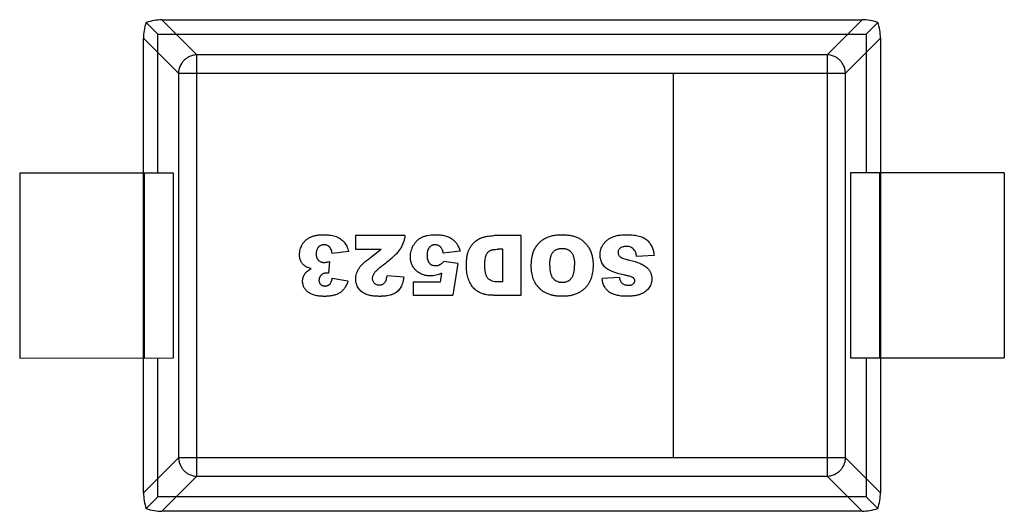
# Model space of a CAD drawing. Header units: inches. Extents: x -29 to 164, y -51 to 83.
# Tile 37 of 164: x 43.766 to 45.366, y 19.824 to 20.622. Entities that reach past the tile are written whole.
import ezdxf

# ---------------------------------------------------------------- set-up
doc = ezdxf.new("R2010")
doc.units = ezdxf.units.IN
doc.header["$LTSCALE"] = 1.21
doc.header["$MEASUREMENT"] = 0
doc.layers.get('0').update_dxf_attribs({"linetype": 'CONTINUOUS'})

msp = doc.modelspace()

# ---------------------------------------------------------------- linework, layer by layer
at = {"color": 6, "linetype": 'Continuous'}
for p, q in [((43.9717, 20.6172), (43.9907, 20.5982)), ((43.9971, 20.6215), (45.1351, 20.6218)), ((44.0541, 20.5646), (43.9971, 20.6215)), ((45.1351, 20.6218), (45.0782, 20.5648)), ((45.1605, 20.6174), (45.1416, 20.5984)), ((43.9907, 20.5982), (45.1416, 20.5984)), ((43.9907, 20.3728), (43.9907, 20.5982)), ((45.1416, 20.5984), (45.1416, 20.373)), ((43.9675, 19.8538), (43.9673, 20.5917)), ((43.9673, 20.5917), (44.0243, 20.5348)), ((45.108, 20.5351), (45.1649, 20.592)), ((45.1649, 20.592), (45.165, 19.854)), ((45.0782, 20.5648), (44.0541, 20.5646)), ((44.0542, 19.9107), (44.0541, 20.5646)), ((45.0782, 20.5648), (45.0783, 19.9109)), ((44.0243, 20.5348), (45.108, 20.5351)), ((44.0243, 20.5348), (44.0244, 19.9107)), ((44.8282, 20.535), (44.8283, 19.9109)), ((45.1081, 19.9109), (45.108, 20.5351)), ((44.0162, 20.3728), (43.7662, 20.3727)), ((43.7662, 20.3727), (43.7662, 20.0727)), ((43.9686, 20.3728), (43.9687, 20.0728)), ((44.0162, 20.0728), (44.0162, 20.3728)), ((45.3662, 20.373), (45.1162, 20.373)), ((45.1162, 20.373), (45.1162, 20.073)), ((45.1638, 20.073), (45.1637, 20.373)), ((45.3662, 20.373), (45.3662, 20.073)), ((44.3923, 20.2713), (44.3116, 20.2713)), ((44.3116, 20.2713), (44.3116, 20.2494)), ((44.5812, 20.2713), (44.5367, 20.2713)), ((44.5812, 20.1745), (44.5812, 20.2713)), ((44.3009, 20.2457), (44.2741, 20.2421)), ((44.3116, 20.2494), (44.3536, 20.2494)), ((44.3363, 20.2356), (44.3536, 20.2494)), ((44.4818, 20.2461), (44.4546, 20.2431)), ((44.5512, 20.2492), (44.5439, 20.2492)), ((44.5512, 20.1963), (44.5512, 20.2492)), ((44.2696, 20.2294), (44.2682, 20.2102)), ((44.4784, 20.2263), (44.4555, 20.2296)), ((44.4784, 20.2263), (44.47, 20.1745)), ((44.7971, 20.2392), (44.7687, 20.2375)), ((44.4516, 20.2103), (44.4494, 20.1958)), ((44.2741, 20.2024), (44.2996, 20.1979)), ((44.3903, 20.2038), (44.3632, 20.206)), ((44.4494, 20.1958), (44.4057, 20.1958)), ((44.4057, 20.1958), (44.4057, 20.1745)), ((44.7407, 20.2034), (44.7126, 20.2017)), ((44.4057, 20.1745), (44.47, 20.1745)), ((44.5367, 20.1745), (44.5812, 20.1745)), ((43.7662, 20.0727), (44.0162, 20.0728)), ((43.9908, 19.8473), (43.9908, 20.0728)), ((45.1162, 20.073), (45.3662, 20.073)), ((45.1417, 20.073), (45.1417, 19.8476)), ((44.0244, 19.9107), (43.9675, 19.8538)), ((45.1081, 19.9109), (44.0244, 19.9107)), ((44.0542, 19.8809), (44.0542, 19.9107)), ((45.0783, 19.9109), (45.0783, 19.8811)), ((45.165, 19.854), (45.1081, 19.9109)), ((43.9973, 19.824), (44.0542, 19.8809)), ((44.0542, 19.8809), (45.0783, 19.8811)), ((45.0783, 19.8811), (45.1353, 19.8242)), ((43.9908, 19.8473), (43.9718, 19.8283)), ((45.1417, 19.8476), (43.9908, 19.8473)), ((45.1607, 19.8286), (45.1417, 19.8476)), ((45.1353, 19.8242), (43.9973, 19.824))]:
    msp.add_line(p, q, dxfattribs=at)
for centre, major_axis, start_param, end_param in [((43.9824, 20.6064), (0.0078, 0.0335), 1.334458, 2.11243), ((43.9824, 20.6064), (0.0335, 0.0078), 1.029162, 1.807134), ((45.1498, 20.6067), (0.0335, -0.0078), 1.334459, 2.11243), ((45.1498, 20.6067), (-0.0078, 0.0335), -2.11243, -1.334458), ((43.9826, 19.8391), (-0.0078, 0.0335), 1.029162, 1.807134), ((45.1499, 19.8393), (0.0078, 0.0335), -1.807134, -1.029162), ((43.9826, 19.8391), (0.0335, -0.0078), -1.807134, -1.029162), ((45.1499, 19.8393), (0.0335, 0.0078), -2.11243, -1.334458)]:
    msp.add_ellipse(centre, major_axis=major_axis, ratio=0.387063, start_param=start_param, end_param=end_param, dxfattribs=at)
for points, knots in [([(44.0541, 20.5646), (44.0516, 20.5646), (44.047, 20.5639), (44.0408, 20.5616), (44.0359, 20.5584), (44.0321, 20.5548), (44.0293, 20.5511), (44.0272, 20.5475), (44.0258, 20.5441), (44.0249, 20.5408), (44.0244, 20.5378), (44.0243, 20.5358), (44.0243, 20.5348)], [0, 0, 0, 0, 0.156967, 0.297255, 0.422292, 0.533499, 0.632449, 0.720691, 0.799885, 0.871841, 0.938224, 1, 1, 1, 1]), ([(45.108, 20.5351), (45.108, 20.536), (45.1078, 20.538), (45.1073, 20.5411), (45.1064, 20.5443), (45.105, 20.5478), (45.103, 20.5514), (45.1001, 20.555), (45.0963, 20.5586), (45.0914, 20.5618), (45.0852, 20.5642), (45.0806, 20.5648), (45.0782, 20.5648)], [0, 0, 0, 0, 0.061777, 0.12816, 0.200115, 0.279309, 0.36755, 0.4665, 0.577707, 0.702744, 0.843032, 1, 1, 1, 1]), ([(44.2397, 20.2178), (44.2378, 20.2183), (44.2353, 20.2191), (44.2327, 20.2202), (44.2311, 20.221), (44.2299, 20.2218), (44.2284, 20.2229), (44.2267, 20.2244), (44.225, 20.2266), (44.2235, 20.2289), (44.2223, 20.2314), (44.2215, 20.2342), (44.2211, 20.2367), (44.221, 20.2388), (44.2209, 20.2407), (44.221, 20.2426), (44.2213, 20.2454), (44.2219, 20.2488), (44.2231, 20.2521), (44.2243, 20.2548), (44.2253, 20.2567), (44.2264, 20.2586), (44.2282, 20.261), (44.2306, 20.2636), (44.2341, 20.2664), (44.238, 20.2687), (44.2425, 20.2705), (44.2468, 20.2716), (44.2505, 20.2722), (44.2535, 20.2726), (44.2561, 20.2727), (44.2583, 20.2728), (44.26, 20.2728), (44.2616, 20.2728), (44.2637, 20.2728), (44.2662, 20.2726), (44.2691, 20.2724), (44.2727, 20.2719), (44.2767, 20.2711), (44.2802, 20.27), (44.2827, 20.2689), (44.285, 20.2677), (44.2878, 20.266), (44.2908, 20.2636), (44.2934, 20.2608), (44.2957, 20.2576), (44.2984, 20.2529), (44.3, 20.2487), (44.3009, 20.2457)], [0, 0, 0, 0, 0.030891, 0.046337, 0.061782, 0.074265, 0.086747, 0.111713, 0.136678, 0.161643, 0.186608, 0.211574, 0.236539, 0.249021, 0.261504, 0.277018, 0.292532, 0.32356, 0.354589, 0.370103, 0.385617, 0.401214, 0.416811, 0.448005, 0.479199, 0.510393, 0.541732, 0.573071, 0.58874, 0.60441, 0.620079, 0.627914, 0.635749, 0.64336, 0.650971, 0.666193, 0.681414, 0.696636, 0.72708, 0.757524, 0.772678, 0.787833, 0.818143, 0.848452, 0.878762, 0.909071, 0.939381, 1, 1, 1, 1]), ([(44.4516, 20.2103), (44.4501, 20.2096), (44.4471, 20.2084), (44.4427, 20.207), (44.439, 20.2064), (44.4361, 20.2061), (44.4335, 20.206), (44.4304, 20.2061), (44.4258, 20.2067), (44.4206, 20.2081), (44.416, 20.2104), (44.4126, 20.2127), (44.4102, 20.2148), (44.4081, 20.2171), (44.4056, 20.2203), (44.4032, 20.2247), (44.4018, 20.2296), (44.4012, 20.2337), (44.4011, 20.2367), (44.4012, 20.2394), (44.4015, 20.2424), (44.4022, 20.2462), (44.4034, 20.25), (44.4047, 20.2529), (44.4058, 20.2551), (44.407, 20.2572), (44.4088, 20.2598), (44.4114, 20.2628), (44.4149, 20.2659), (44.4189, 20.2684), (44.4235, 20.2704), (44.4304, 20.2723), (44.4365, 20.2728), (44.441, 20.2728)], [0, 0, 0, 0, 0.031, 0.062001, 0.093651, 0.109476, 0.125301, 0.151853, 0.178404, 0.231506, 0.284608, 0.31116, 0.337711, 0.364262, 0.390813, 0.443915, 0.497018, 0.523569, 0.55012, 0.568783, 0.587445, 0.624771, 0.662097, 0.680759, 0.699422, 0.718335, 0.737248, 0.775073, 0.812899, 0.850725, 0.888043, 0.925362, 1, 1, 1, 1]), ([(44.441, 20.2728), (44.4442, 20.2728), (44.4502, 20.2726), (44.4577, 20.2712), (44.464, 20.2689), (44.4693, 20.2658), (44.4729, 20.2626), (44.4753, 20.2597), (44.4769, 20.2575), (44.4783, 20.2551), (44.4801, 20.2515), (44.4812, 20.2484), (44.4818, 20.2461)], [0, 0, 0, 0, 0.126274, 0.252548, 0.378822, 0.505096, 0.629738, 0.692059, 0.75438, 0.815785, 0.87719, 1, 1, 1, 1]), ([(44.7407, 20.2034), (44.7411, 20.2012), (44.7423, 20.1974), (44.7447, 20.1942), (44.7473, 20.1925), (44.7496, 20.1916), (44.7518, 20.1911), (44.7537, 20.1909), (44.7552, 20.1909), (44.7566, 20.1909), (44.7581, 20.191), (44.7599, 20.1914), (44.7617, 20.1921), (44.7631, 20.1931), (44.7643, 20.1942), (44.7651, 20.1955), (44.7656, 20.1969), (44.7658, 20.1984), (44.7656, 20.1996), (44.7652, 20.2007), (44.7647, 20.2015), (44.7641, 20.2022), (44.7636, 20.2026), (44.763, 20.2031), (44.7619, 20.2037), (44.7602, 20.2044), (44.7578, 20.2052), (44.7555, 20.2057), (44.7535, 20.2062), (44.7512, 20.2067), (44.7481, 20.2074), (44.7444, 20.2082), (44.7404, 20.2093), (44.7355, 20.2107), (44.7313, 20.2122), (44.7278, 20.2136), (44.7255, 20.2147), (44.7235, 20.2158), (44.721, 20.2174), (44.7181, 20.2195), (44.7153, 20.2223), (44.7131, 20.2254), (44.7114, 20.2287), (44.7102, 20.2322), (44.7095, 20.2359), (44.7093, 20.2392), (44.7094, 20.2421), (44.7097, 20.2451), (44.7105, 20.2488), (44.7121, 20.2529), (44.7144, 20.257), (44.7172, 20.2607), (44.7206, 20.2639), (44.7244, 20.2667), (44.7288, 20.2689), (44.7337, 20.2707), (44.741, 20.2724), (44.7475, 20.2729), (44.7522, 20.2729)], [0, 0, 0, 0, 0.034159, 0.068318, 0.085397, 0.102476, 0.119556, 0.128095, 0.136635, 0.14373, 0.150824, 0.165013, 0.179202, 0.193391, 0.20758, 0.221769, 0.235958, 0.250147, 0.260467, 0.270786, 0.281105, 0.286265, 0.291425, 0.296566, 0.301707, 0.31199, 0.322273, 0.327414, 0.332555, 0.338931, 0.345307, 0.358059, 0.370811, 0.383562, 0.409066, 0.421818, 0.43457, 0.447437, 0.460304, 0.486039, 0.511774, 0.537509, 0.562961, 0.588412, 0.613864, 0.639316, 0.654214, 0.669113, 0.69891, 0.728707, 0.758504, 0.788559, 0.818613, 0.848668, 0.878723, 0.909042, 0.939361, 1, 1, 1, 1]), ([(44.7522, 20.2729), (44.7563, 20.2729), (44.7639, 20.2725), (44.7734, 20.2707), (44.7797, 20.2683), (44.7838, 20.2657), (44.7864, 20.2635), (44.7886, 20.261), (44.7913, 20.2575), (44.7939, 20.2527), (44.7961, 20.2464), (44.7969, 20.2417), (44.7971, 20.2392)], [0, 0, 0, 0, 0.124682, 0.249364, 0.374046, 0.436387, 0.498728, 0.561387, 0.624046, 0.749364, 0.874682, 1, 1, 1, 1]), ([(44.3923, 20.2713), (44.392, 20.2693), (44.3913, 20.2654), (44.3896, 20.2597), (44.3876, 20.2551), (44.3856, 20.2515), (44.3839, 20.2489), (44.382, 20.2462), (44.3789, 20.2424), (44.374, 20.2375), (44.3667, 20.231), (44.3608, 20.2264), (44.3575, 20.224)], [0, 0, 0, 0, 0.125, 0.25, 0.375, 0.4375, 0.5, 0.5625, 0.625, 0.75, 0.875, 1, 1, 1, 1]), ([(44.5367, 20.1745), (44.5324, 20.1745), (44.5264, 20.1749), (44.5197, 20.1764), (44.5154, 20.1779), (44.5116, 20.1799), (44.5069, 20.1831), (44.5029, 20.1871), (44.4996, 20.1917), (44.4975, 20.1955), (44.4958, 20.1995), (44.4944, 20.2038), (44.4933, 20.2083), (44.4926, 20.2129), (44.4922, 20.2169), (44.4921, 20.2201), (44.4921, 20.223), (44.4921, 20.2264), (44.4923, 20.2311), (44.4929, 20.2365), (44.4938, 20.2412), (44.4948, 20.2444), (44.4956, 20.2467), (44.4965, 20.2488), (44.4979, 20.2514), (44.4998, 20.2546), (44.5024, 20.258), (44.5054, 20.261), (44.5086, 20.2637), (44.5119, 20.2658), (44.5148, 20.2673), (44.5171, 20.2682), (44.5191, 20.2688), (44.5213, 20.2693), (44.5245, 20.27), (44.5283, 20.2707), (44.5326, 20.2712), (44.5354, 20.2713), (44.5367, 20.2713)], [0, 0, 0, 0, 0.044753, 0.067129, 0.089506, 0.111754, 0.134001, 0.178497, 0.20114, 0.223784, 0.246427, 0.269071, 0.291945, 0.31482, 0.337695, 0.349132, 0.36057, 0.378623, 0.396676, 0.432782, 0.468888, 0.486942, 0.504995, 0.523222, 0.54145, 0.577904, 0.614359, 0.650814, 0.687548, 0.724282, 0.761016, 0.779383, 0.79775, 0.823032, 0.848313, 0.898875, 0.949438, 1, 1, 1, 1]), ([(44.2741, 20.2421), (44.2738, 20.2435), (44.2732, 20.246), (44.2721, 20.2491), (44.271, 20.2512), (44.27, 20.2525), (44.2691, 20.2534), (44.2683, 20.2541), (44.2671, 20.2549), (44.2654, 20.2557), (44.2635, 20.2562), (44.2619, 20.2564), (44.2606, 20.2565), (44.2593, 20.2564), (44.258, 20.2562), (44.2568, 20.2559), (44.2552, 20.2553), (44.2538, 20.2545), (44.2525, 20.2535), (44.2515, 20.2525), (44.2507, 20.2515), (44.2497, 20.25), (44.2489, 20.2484), (44.2484, 20.2465), (44.2481, 20.2451), (44.248, 20.2438), (44.2479, 20.2428), (44.2479, 20.2419), (44.2479, 20.2411), (44.248, 20.2401), (44.2481, 20.2388), (44.2484, 20.2373), (44.2489, 20.2355), (44.2496, 20.2339), (44.2506, 20.2325), (44.2514, 20.2315), (44.2523, 20.2306), (44.2536, 20.2296), (44.2551, 20.2289), (44.2567, 20.2283), (44.258, 20.228), (44.2591, 20.2279), (44.2601, 20.2278), (44.2608, 20.2278), (44.2616, 20.2279), (44.2629, 20.228), (44.2645, 20.2282), (44.2669, 20.2287), (44.2686, 20.2291), (44.2696, 20.2294)], [0, 0, 0, 0, 0.037924, 0.075847, 0.113771, 0.132732, 0.151694, 0.170361, 0.189027, 0.226361, 0.263694, 0.282361, 0.301027, 0.320385, 0.339744, 0.359102, 0.37846, 0.417176, 0.436534, 0.455892, 0.475014, 0.494137, 0.532382, 0.551505, 0.570628, 0.58975, 0.599311, 0.608873, 0.618575, 0.628277, 0.64768, 0.667084, 0.686488, 0.725296, 0.7447, 0.764104, 0.783239, 0.802374, 0.840644, 0.85978, 0.878915, 0.89805, 0.907618, 0.917185, 0.927537, 0.937889, 0.958593, 0.979296, 1, 1, 1, 1]), ([(44.4546, 20.2431), (44.4544, 20.2442), (44.454, 20.2462), (44.453, 20.2489), (44.4519, 20.2509), (44.4508, 20.2522), (44.4499, 20.2531), (44.449, 20.2539), (44.4477, 20.2548), (44.4459, 20.2557), (44.4441, 20.2562), (44.4425, 20.2564), (44.4412, 20.2565), (44.4398, 20.2564), (44.4385, 20.2562), (44.4372, 20.2559), (44.4356, 20.2553), (44.4342, 20.2544), (44.4328, 20.2532), (44.4319, 20.2523), (44.431, 20.2511), (44.43, 20.2494), (44.4292, 20.2475), (44.4287, 20.2453), (44.4284, 20.2435), (44.4283, 20.2418), (44.4282, 20.2405), (44.4282, 20.2394), (44.4282, 20.2383), (44.4283, 20.237), (44.4284, 20.2354), (44.4287, 20.2336), (44.4293, 20.2313), (44.43, 20.2294), (44.4311, 20.2278), (44.4319, 20.2267), (44.4329, 20.2257), (44.4343, 20.2246), (44.4363, 20.2236), (44.4385, 20.223), (44.4404, 20.2227), (44.4417, 20.2226), (44.4429, 20.2227), (44.4442, 20.2228), (44.4458, 20.2231), (44.4474, 20.2236), (44.4486, 20.2241), (44.4494, 20.2245), (44.4502, 20.225), (44.4511, 20.2256), (44.4529, 20.2269), (44.4544, 20.2284), (44.4555, 20.2296)], [0, 0, 0, 0, 0.031603, 0.063205, 0.094808, 0.11061, 0.126411, 0.14242, 0.158428, 0.190445, 0.222462, 0.238471, 0.25448, 0.272643, 0.290807, 0.30897, 0.327134, 0.363461, 0.381625, 0.399788, 0.417952, 0.436115, 0.472442, 0.490606, 0.50877, 0.526933, 0.536015, 0.545097, 0.554179, 0.56326, 0.581424, 0.599588, 0.617751, 0.654078, 0.672242, 0.690405, 0.708569, 0.726733, 0.76306, 0.799387, 0.81755, 0.835714, 0.84735, 0.858986, 0.882258, 0.90553, 0.917166, 0.928802, 0.937702, 0.946602, 0.964401, 1, 1, 1, 1]), ([(44.5512, 20.1963), (44.5499, 20.1963), (44.5481, 20.1963), (44.5456, 20.1963), (44.5434, 20.1963), (44.5409, 20.1963), (44.5374, 20.1967), (44.5336, 20.1976), (44.5305, 20.1991), (44.5284, 20.2006), (44.527, 20.202), (44.5259, 20.2035), (44.5245, 20.206), (44.5235, 20.2091), (44.5228, 20.2128), (44.5224, 20.2159), (44.5222, 20.2188), (44.5221, 20.2212), (44.5221, 20.2229), (44.5221, 20.2245), (44.5221, 20.2264), (44.5222, 20.2285), (44.5224, 20.2309), (44.5227, 20.2339), (44.5231, 20.2364), (44.5237, 20.2385), (44.5243, 20.2399), (44.5249, 20.2411), (44.5258, 20.2427), (44.527, 20.2444), (44.5284, 20.2457), (44.5296, 20.2466), (44.5305, 20.2472), (44.5316, 20.2477), (44.5332, 20.2482), (44.5357, 20.2488), (44.5394, 20.2491), (44.5423, 20.2492), (44.5439, 20.2492)], [0, 0, 0, 0, 0.034117, 0.051176, 0.068234, 0.095159, 0.122084, 0.175933, 0.229783, 0.256708, 0.283633, 0.310557, 0.337482, 0.391332, 0.418256, 0.445181, 0.472106, 0.485568, 0.499031, 0.509276, 0.519521, 0.54001, 0.5605, 0.58099, 0.62197, 0.64246, 0.66295, 0.683908, 0.704866, 0.746782, 0.788698, 0.809656, 0.830614, 0.851788, 0.872961, 0.915307, 0.957654, 1, 1, 1, 1]), ([(44.7687, 20.2375), (44.7684, 20.2398), (44.7677, 20.2428), (44.7663, 20.2461), (44.7647, 20.2485), (44.7625, 20.2507), (44.7594, 20.2525), (44.7565, 20.2534), (44.7538, 20.2538), (44.7519, 20.2539), (44.7502, 20.2538), (44.7482, 20.2536), (44.746, 20.2532), (44.7437, 20.2523), (44.7418, 20.2509), (44.7403, 20.2493), (44.7392, 20.2477), (44.7386, 20.2459), (44.7384, 20.2439), (44.7386, 20.2421), (44.7392, 20.2403), (44.7401, 20.239), (44.741, 20.2379), (44.7417, 20.2372), (44.7426, 20.2364), (44.7443, 20.2355), (44.747, 20.2343), (44.7513, 20.2329), (44.755, 20.232), (44.757, 20.2316)], [0, 0, 0, 0, 0.068143, 0.102214, 0.136286, 0.192542, 0.248798, 0.305055, 0.333183, 0.361311, 0.38217, 0.403029, 0.444747, 0.486465, 0.528184, 0.569236, 0.610289, 0.651342, 0.692395, 0.731445, 0.770495, 0.809545, 0.82907, 0.848595, 0.867521, 0.886446, 0.924298, 0.962149, 1, 1, 1, 1]), ([(44.3903, 20.2038), (44.3897, 20.2), (44.3886, 20.195), (44.3864, 20.1895), (44.3845, 20.186), (44.3822, 20.183), (44.3795, 20.1803), (44.3768, 20.1785), (44.3744, 20.1771), (44.3726, 20.1762), (44.3706, 20.1754), (44.3676, 20.1745), (44.3643, 20.1738), (44.3607, 20.1733), (44.3577, 20.173), (44.3551, 20.1729), (44.353, 20.1728), (44.3513, 20.1728), (44.3495, 20.1728), (44.3473, 20.1729), (44.3446, 20.173), (44.3415, 20.1733), (44.3377, 20.1738), (44.3334, 20.1746), (44.3298, 20.1758), (44.3273, 20.177), (44.3249, 20.1783), (44.3221, 20.1801), (44.3192, 20.1828), (44.3167, 20.186), (44.3147, 20.1894), (44.3133, 20.1931), (44.3125, 20.1969), (44.3122, 20.2011), (44.3125, 20.2055), (44.3135, 20.2097), (44.3148, 20.2132), (44.3162, 20.216), (44.3174, 20.218), (44.3188, 20.22), (44.3211, 20.2228), (44.3246, 20.2264), (44.3298, 20.2309), (44.334, 20.2341), (44.3363, 20.2356)], [0, 0, 0, 0, 0.060014, 0.090021, 0.120028, 0.149921, 0.179814, 0.209708, 0.224654, 0.239601, 0.254633, 0.269665, 0.299728, 0.31476, 0.329792, 0.344824, 0.35234, 0.359856, 0.367748, 0.37564, 0.391423, 0.407207, 0.42299, 0.454557, 0.486124, 0.501675, 0.517227, 0.548329, 0.579431, 0.610534, 0.641636, 0.672738, 0.703841, 0.734943, 0.768215, 0.801487, 0.83476, 0.851396, 0.868032, 0.884528, 0.901024, 0.934016, 0.967008, 1, 1, 1, 1]), ([(44.757, 20.2316), (44.7636, 20.2301), (44.772, 20.2275), (44.7793, 20.2239), (44.7828, 20.2216), (44.7851, 20.2199), (44.7871, 20.218), (44.7893, 20.2153), (44.7915, 20.2116), (44.7928, 20.2075), (44.7933, 20.204), (44.7935, 20.2015), (44.7934, 20.1994), (44.7931, 20.1969), (44.7925, 20.1939), (44.7911, 20.1905), (44.7892, 20.1871), (44.7868, 20.184), (44.7838, 20.1812), (44.7803, 20.1787), (44.7763, 20.1766), (44.7716, 20.175), (44.7669, 20.174), (44.7628, 20.1734), (44.7596, 20.1731), (44.7567, 20.173), (44.7543, 20.1729), (44.7522, 20.1729), (44.7501, 20.1729), (44.7471, 20.173), (44.7436, 20.1733), (44.7397, 20.1739), (44.7348, 20.1749), (44.7293, 20.1767), (44.7239, 20.1796), (44.7196, 20.1836), (44.7151, 20.1902), (44.7132, 20.1967), (44.7126, 20.2017)], [0, 0, 0, 0, 0.089316, 0.133974, 0.156303, 0.178632, 0.200834, 0.223036, 0.267439, 0.311843, 0.334045, 0.356247, 0.370858, 0.38547, 0.414693, 0.443916, 0.473139, 0.502463, 0.531787, 0.561111, 0.590435, 0.620035, 0.649636, 0.664436, 0.679236, 0.694036, 0.701436, 0.708836, 0.717944, 0.727052, 0.745268, 0.763483, 0.781699, 0.81813, 0.854562, 0.890921, 0.927281, 1, 1, 1, 1]), ([(44.2996, 20.1979), (44.2985, 20.1939), (44.2962, 20.1885), (44.2916, 20.1828), (44.2875, 20.1792), (44.2826, 20.1763), (44.2776, 20.1747), (44.2732, 20.1737), (44.2697, 20.1732), (44.2665, 20.1729), (44.2639, 20.1728), (44.2617, 20.1728), (44.2595, 20.1728), (44.2565, 20.1729), (44.2529, 20.1732), (44.249, 20.1738), (44.2442, 20.1748), (44.2401, 20.1763), (44.2366, 20.1782), (44.2344, 20.1799), (44.2324, 20.1817), (44.2301, 20.1843), (44.2279, 20.1878), (44.2265, 20.1917), (44.226, 20.195), (44.2259, 20.1972), (44.2259, 20.1992), (44.2262, 20.2012), (44.2267, 20.2036), (44.2278, 20.2064), (44.2298, 20.2099), (44.2333, 20.2139), (44.2374, 20.2166), (44.2397, 20.2178)], [0, 0, 0, 0, 0.088377, 0.132566, 0.176754, 0.220943, 0.265131, 0.287226, 0.30932, 0.331414, 0.342461, 0.353508, 0.366097, 0.378686, 0.403863, 0.42904, 0.454217, 0.504572, 0.529749, 0.554926, 0.580273, 0.60562, 0.656314, 0.707008, 0.732355, 0.757702, 0.77268, 0.787658, 0.817613, 0.847569, 0.877524, 0.938762, 1, 1, 1, 1]), ([(44.2682, 20.2102), (44.2678, 20.2103), (44.2671, 20.2104), (44.2662, 20.2105), (44.2655, 20.2105), (44.265, 20.2106), (44.2646, 20.2106), (44.264, 20.2106), (44.2632, 20.2105), (44.2622, 20.2104), (44.261, 20.2101), (44.2595, 20.2096), (44.2581, 20.2089), (44.2569, 20.208), (44.256, 20.2072), (44.2552, 20.2064), (44.2545, 20.2055), (44.2539, 20.2045), (44.2534, 20.2036), (44.253, 20.2026), (44.2527, 20.2015), (44.2526, 20.2004), (44.2525, 20.1993), (44.2525, 20.1982), (44.2527, 20.1969), (44.2531, 20.1953), (44.2538, 20.1939), (44.2545, 20.1929), (44.2551, 20.1923), (44.2558, 20.1917), (44.2568, 20.1909), (44.258, 20.1904), (44.2592, 20.19), (44.2602, 20.1898), (44.2611, 20.1897), (44.2618, 20.1896), (44.2624, 20.1896), (44.263, 20.1896), (44.2637, 20.1897), (44.2646, 20.1898), (44.2657, 20.19), (44.267, 20.1904), (44.2682, 20.191), (44.2693, 20.1918), (44.2701, 20.1924), (44.2708, 20.1932), (44.2717, 20.1944), (44.2726, 20.1963), (44.2735, 20.199), (44.2739, 20.2012), (44.2741, 20.2024)], [0, 0, 0, 0, 0.009983, 0.019966, 0.029949, 0.03494, 0.039931, 0.050298, 0.060665, 0.081399, 0.102132, 0.122866, 0.164333, 0.185067, 0.205801, 0.226246, 0.246692, 0.267138, 0.287584, 0.308029, 0.328475, 0.348921, 0.369367, 0.388943, 0.408518, 0.44767, 0.486821, 0.506397, 0.525973, 0.545186, 0.5644, 0.602827, 0.62204, 0.641254, 0.660467, 0.670074, 0.679681, 0.689696, 0.699712, 0.719743, 0.739774, 0.759805, 0.799867, 0.819898, 0.839929, 0.859938, 0.879947, 0.919965, 0.959982, 1, 1, 1, 1]), ([(44.3575, 20.224), (44.3556, 20.2225), (44.352, 20.2198), (44.3476, 20.2162), (44.3449, 20.2136), (44.3433, 20.2118), (44.3424, 20.2106), (44.3416, 20.2095), (44.3407, 20.208), (44.3399, 20.2062), (44.3392, 20.204), (44.339, 20.2019), (44.3393, 20.1998), (44.3399, 20.1978), (44.3409, 20.196), (44.3423, 20.1943), (44.344, 20.193), (44.346, 20.192), (44.3478, 20.1915), (44.3493, 20.1913), (44.3505, 20.1912), (44.3518, 20.1913), (44.3534, 20.1915), (44.3552, 20.192), (44.3572, 20.193), (44.3589, 20.1945), (44.3603, 20.1964), (44.362, 20.1998), (44.3628, 20.2033), (44.3632, 20.206)], [0, 0, 0, 0, 0.039267, 0.078533, 0.1178, 0.137433, 0.157067, 0.1767, 0.196333, 0.2356, 0.274866, 0.314133, 0.355226, 0.396319, 0.437412, 0.478505, 0.520862, 0.563219, 0.605576, 0.626755, 0.647933, 0.669942, 0.691951, 0.73597, 0.779988, 0.824006, 0.868004, 0.912003, 1, 1, 1, 1]), ([(44.0244, 19.9107), (44.0244, 19.9097), (44.0246, 19.9078), (44.0251, 19.9047), (44.026, 19.9014), (44.0274, 19.898), (44.0294, 19.8944), (44.0322, 19.8907), (44.0361, 19.8871), (44.041, 19.884), (44.0471, 19.8816), (44.0518, 19.881), (44.0542, 19.8809)], [0, 0, 0, 0, 0.061777, 0.12816, 0.200115, 0.279309, 0.36755, 0.4665, 0.577707, 0.702744, 0.843032, 1, 1, 1, 1]), ([(45.0783, 19.8811), (45.0808, 19.8812), (45.0854, 19.8818), (45.0915, 19.8842), (45.0965, 19.8874), (45.1003, 19.8909), (45.1031, 19.8946), (45.1052, 19.8982), (45.1066, 19.9017), (45.1075, 19.9049), (45.108, 19.908), (45.1081, 19.91), (45.1081, 19.9109)], [0, 0, 0, 0, 0.156967, 0.297255, 0.422292, 0.533499, 0.632449, 0.720691, 0.799885, 0.871841, 0.938224, 1, 1, 1, 1])]:
    msp.add_open_spline(points, degree=3, knots=knots, dxfattribs=at)
at = {"color": 7, "linetype": 'Continuous'}
for points, knots in [([(44.5976, 20.2232), (44.5976, 20.2284), (44.5983, 20.2358), (44.6006, 20.2443), (44.6032, 20.2501), (44.6064, 20.2552), (44.6102, 20.2598), (44.6146, 20.2637), (44.6197, 20.267), (44.6254, 20.2696), (44.6307, 20.2712), (44.6353, 20.2721), (44.6389, 20.2725), (44.6427, 20.2728), (44.6467, 20.2729), (44.6508, 20.2728), (44.6559, 20.2725), (44.6618, 20.2717), (44.6683, 20.2701), (44.674, 20.2679), (44.6791, 20.2649), (44.6837, 20.2611), (44.6878, 20.2566), (44.6914, 20.2514), (44.6944, 20.2454), (44.6965, 20.2387), (44.6977, 20.2312), (44.698, 20.2258), (44.698, 20.223)], [0, 0, 0, 0, 0.077908, 0.11966, 0.161411, 0.20284, 0.244269, 0.285699, 0.327128, 0.368557, 0.409986, 0.430701, 0.451415, 0.47213, 0.492845, 0.513931, 0.535018, 0.577191, 0.619365, 0.661538, 0.703712, 0.745885, 0.788059, 0.830232, 0.872674, 0.915116, 0.957558, 1, 1, 1, 1]), ([(44.6275, 20.222), (44.6275, 20.2247), (44.6277, 20.2296), (44.6287, 20.2359), (44.6301, 20.2401), (44.6315, 20.2428), (44.6328, 20.2445), (44.6342, 20.2459), (44.6357, 20.2472), (44.6374, 20.2482), (44.6392, 20.2491), (44.6411, 20.2498), (44.6432, 20.2503), (44.645, 20.2505), (44.6465, 20.2506), (44.6477, 20.2507), (44.6489, 20.2506), (44.6504, 20.2506), (44.6522, 20.2503), (44.6542, 20.2498), (44.6568, 20.2489), (44.6591, 20.2476), (44.6612, 20.2458), (44.6626, 20.2443), (44.6639, 20.2426), (44.6653, 20.2399), (44.6667, 20.236), (44.6677, 20.2302), (44.668, 20.2257), (44.668, 20.2232)], [0, 0, 0, 0, 0.063336, 0.126675, 0.190013, 0.221682, 0.253351, 0.285081, 0.316811, 0.348541, 0.380271, 0.412001, 0.443732, 0.475462, 0.491327, 0.507192, 0.522581, 0.53797, 0.568749, 0.599527, 0.630305, 0.691862, 0.72264, 0.753418, 0.784241, 0.815064, 0.876709, 0.938355, 1, 1, 1, 1]), ([(44.698, 20.223), (44.698, 20.219), (44.6974, 20.2116), (44.695, 20.2017), (44.6915, 20.1946), (44.688, 20.1895), (44.6849, 20.186), (44.6814, 20.1829), (44.6763, 20.1794), (44.6706, 20.1766), (44.6643, 20.1747), (44.6592, 20.1736), (44.6546, 20.1731), (44.6509, 20.1729), (44.6479, 20.1729), (44.645, 20.1729), (44.6411, 20.1731), (44.6365, 20.1736), (44.6313, 20.1746), (44.6248, 20.1765), (44.6191, 20.1792), (44.614, 20.1827), (44.6106, 20.1858), (44.6075, 20.1892), (44.6039, 20.1942), (44.6005, 20.2012), (44.5985, 20.2093), (44.5977, 20.2164), (44.5975, 20.2206), (44.5976, 20.2228), (44.5976, 20.2232)], [0, 0, 0, 0, 0.06129, 0.122581, 0.183871, 0.214517, 0.245162, 0.275806, 0.306451, 0.367739, 0.398384, 0.429028, 0.459673, 0.474995, 0.490317, 0.506016, 0.521715, 0.553113, 0.584511, 0.615909, 0.678705, 0.710103, 0.741501, 0.773132, 0.804764, 0.868026, 0.931289, 0.962921, 0.994552, 1, 1, 1, 1]), ([(44.6275, 20.222), (44.6275, 20.2219), (44.6275, 20.2208), (44.6276, 20.2185), (44.6279, 20.2144), (44.6288, 20.2099), (44.6302, 20.2061), (44.6317, 20.2036), (44.633, 20.2019), (44.6345, 20.2004), (44.6366, 20.1987), (44.6389, 20.1974), (44.6414, 20.1965), (44.6435, 20.196), (44.6453, 20.1958), (44.6468, 20.1957), (44.648, 20.1956), (44.6491, 20.1957), (44.6506, 20.1958), (44.6523, 20.196), (44.6543, 20.1965), (44.6568, 20.1974), (44.6591, 20.1988), (44.6611, 20.2005), (44.6625, 20.202), (44.6638, 20.2037), (44.6653, 20.2064), (44.6667, 20.2104), (44.6677, 20.2162), (44.668, 20.2208), (44.668, 20.2232)], [0, 0, 0, 0, 0.000966, 0.03271, 0.064454, 0.127941, 0.191428, 0.223172, 0.254916, 0.286659, 0.318403, 0.38189, 0.413634, 0.445378, 0.477121, 0.492993, 0.508865, 0.524089, 0.539313, 0.569761, 0.600209, 0.630657, 0.691553, 0.722001, 0.752449, 0.783393, 0.814337, 0.876225, 0.938112, 1, 1, 1, 1])]:
    msp.add_open_spline(points, degree=3, knots=knots, dxfattribs=at)

doc.saveas('drawing.dxf')
